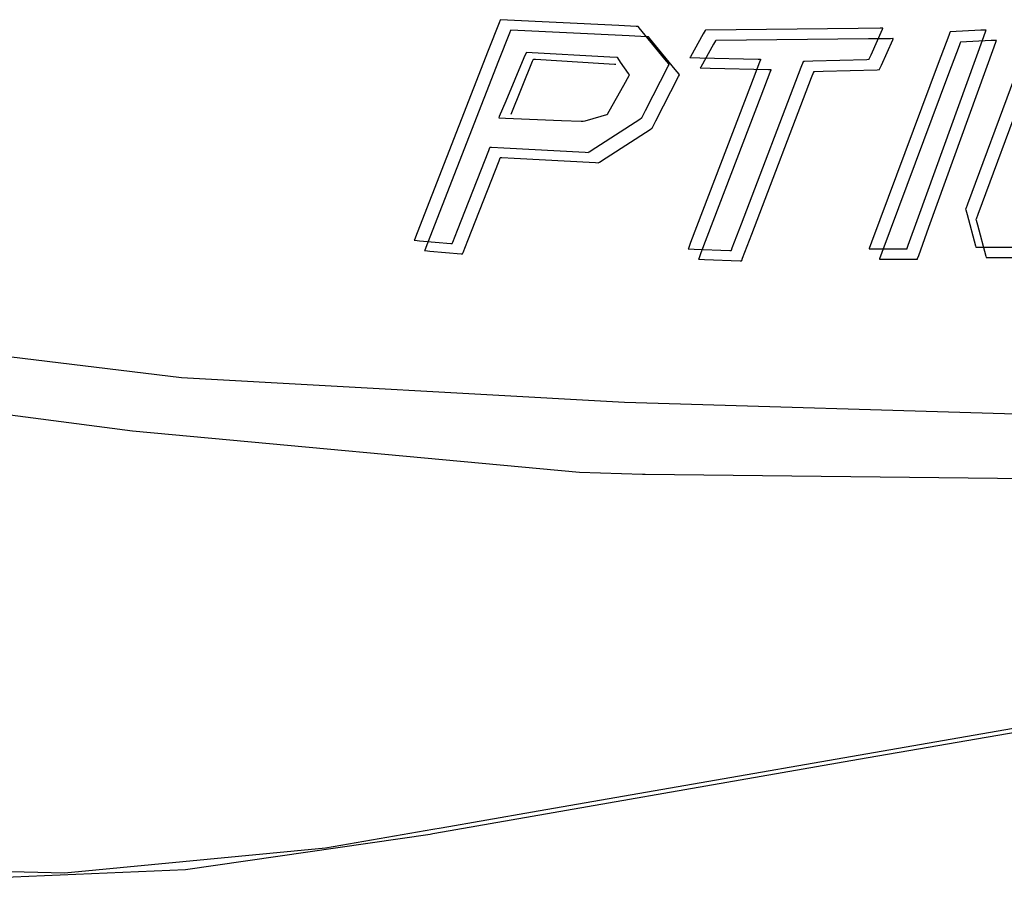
# Model space of a CAD drawing. Extents: x -3.49 to 3.52, y -1.52 to 1.45.
# Tile 4 of 32: x -2.08 to -0.96, y -1.52 to -0.55. Entities that reach past the tile are written whole.
import ezdxf

# ---------------------------------------------------------------- set-up
doc = ezdxf.new("R2010")
doc.units = 0

msp = doc.modelspace()

# ---------------------------------------------------------------- linework, layer by layer
at = {"layer": 'Layer 1', "color": 7, "linetype": 'CONTINUOUS'}
for p, q in [((-1.534415, -0.554008), (-1.546675, -0.585395)), ((-1.533254, -0.551036), (-1.534415, -0.554008)), ((-1.533014, -0.550423), (-1.533254, -0.551036)), ((-1.532992, -0.550365), (-1.533014, -0.550423)), ((-1.532986, -0.550351), (-1.532992, -0.550365)), ((-1.532985, -0.550348), (-1.532986, -0.550351)), ((-1.532984, -0.550347), (-1.532985, -0.550348)), ((-1.532984, -0.550346), (-1.532984, -0.550346)), ((-1.532984, -0.550346), (-1.532984, -0.550346)), ((-1.532984, -0.550346), (-1.532984, -0.550347)), ((-1.39864, -0.557062), (-1.532984, -0.550346)), ((-1.379021, -0.558043), (-1.39864, -0.557062)), ((-1.377164, -0.558136), (-1.379021, -0.558043)), ((-1.522698, -0.565724), (-1.534958, -0.597112)), ((-1.521537, -0.562753), (-1.522698, -0.565724)), ((-1.521298, -0.56214), (-1.521537, -0.562753)), ((-1.521275, -0.562082), (-1.521298, -0.56214)), ((-1.52127, -0.562068), (-1.521275, -0.562082)), ((-1.521268, -0.562064), (-1.52127, -0.562068)), ((-1.521268, -0.562063), (-1.521268, -0.562063)), ((-1.521268, -0.562063), (-1.521268, -0.562063)), ((-1.521268, -0.562063), (-1.521268, -0.562063)), ((-1.521268, -0.562063), (-1.521268, -0.562064)), ((-1.386924, -0.568782), (-1.521268, -0.562063)), ((-1.367305, -0.569763), (-1.386924, -0.568782)), ((-1.37678, -0.558155), (-1.377164, -0.558136)), ((-1.376744, -0.558157), (-1.37678, -0.558155)), ((-1.376735, -0.558157), (-1.376744, -0.558157)), ((-1.376733, -0.558157), (-1.376735, -0.558157)), ((-1.376732, -0.558157), (-1.376733, -0.558157)), ((-1.376732, -0.558158), (-1.376732, -0.558157)), ((-1.376732, -0.558157), (-1.376732, -0.558157)), ((-1.376732, -0.558157), (-1.376732, -0.558157)), ((-1.376732, -0.558157), (-1.376732, -0.558157)), ((-1.376732, -0.558157), (-1.376732, -0.558157)), ((-1.376732, -0.558157), (-1.376732, -0.558157)), ((-1.376729, -0.558161), (-1.376732, -0.558158)), ((-1.376569, -0.558357), (-1.376729, -0.558161)), ((-1.375566, -0.559583), (-1.376569, -0.558357)), ((-1.346507, -0.595102), (-1.375566, -0.559583)), ((-1.303027, -0.566444), (-1.317559, -0.592278)), ((-1.30082, -0.562521), (-1.303027, -0.566444)), ((-1.300611, -0.562149), (-1.30082, -0.562521)), ((-1.300568, -0.562073), (-1.300611, -0.562149)), ((-1.300564, -0.562065), (-1.300568, -0.562073)), ((-1.300563, -0.562064), (-1.300564, -0.562065)), ((-1.127596, -0.560384), (-1.300563, -0.562063)), ((-1.300563, -0.562063), (-1.300563, -0.562063)), ((-1.300563, -0.562063), (-1.300563, -0.562063)), ((-1.300563, -0.562063), (-1.300563, -0.562063)), ((-1.300563, -0.562063), (-1.300563, -0.562063)), ((-1.300563, -0.562063), (-1.300563, -0.562064)), ((-1.102337, -0.560139), (-1.127596, -0.560384)), ((-1.112825, -0.590339), (-1.099908, -0.561276)), ((-1.099945, -0.560116), (-1.102337, -0.560139)), ((-1.099452, -0.560111), (-1.099945, -0.560116)), ((-1.099908, -0.561276), (-1.099462, -0.560273)), ((-1.099462, -0.560273), (-1.099391, -0.560113)), ((-1.099405, -0.56011), (-1.099452, -0.560111)), ((-1.099394, -0.56011), (-1.099405, -0.56011)), ((-1.099391, -0.56011), (-1.099394, -0.56011)), ((-1.099391, -0.560113), (-1.09939, -0.56011)), ((-1.09939, -0.56011), (-1.099391, -0.56011)), ((-1.09939, -0.56011), (-1.09939, -0.56011)), ((-1.09939, -0.56011), (-1.09939, -0.56011)), ((-1.09939, -0.56011), (-1.09939, -0.56011)), ((-1.09939, -0.56011), (-1.09939, -0.56011)), ((-1.09939, -0.56011), (-1.09939, -0.56011)), ((-1.09939, -0.56011), (-1.09939, -0.56011)), ((-1.02476, -0.568143), (-1.036605, -0.599899)), ((-1.023565, -0.564939), (-1.02476, -0.568143)), ((-1.023284, -0.564187), (-1.023565, -0.564939)), ((-1.023228, -0.564035), (-1.023284, -0.564187)), ((-1.023222, -0.56402), (-1.023228, -0.564035)), ((-1.023221, -0.564017), (-1.023222, -0.56402)), ((-1.02322, -0.564016), (-1.023221, -0.564016)), ((-1.023221, -0.564016), (-1.023221, -0.564017)), ((-0.988186, -0.562348), (-1.02322, -0.564016)), ((-1.02322, -0.564016), (-1.02322, -0.564016)), ((-1.02322, -0.564016), (-1.02322, -0.564016)), ((-1.02322, -0.564016), (-1.02322, -0.564016)), ((-0.982893, -0.562096), (-0.988186, -0.562348)), ((-0.98492, -0.569559), (-0.982528, -0.562955)), ((-0.982359, -0.56207), (-0.982893, -0.562096)), ((-0.982528, -0.562955), (-0.982205, -0.562063)), ((-0.982233, -0.562064), (-0.982359, -0.56207)), ((-0.982208, -0.562063), (-0.982233, -0.562064)), ((-0.982206, -0.562063), (-0.982208, -0.562063)), ((-0.982205, -0.562063), (-0.982206, -0.562063)), ((-0.982205, -0.562063), (-0.982205, -0.562063)), ((-0.982205, -0.562063), (-0.982205, -0.562063)), ((-0.982205, -0.562063), (-0.982205, -0.562063)), ((-0.982205, -0.562063), (-0.982205, -0.562063)), ((-0.982205, -0.562063), (-0.982205, -0.562063)), ((-0.982205, -0.562063), (-0.982205, -0.562063)), ((-0.982205, -0.562063), (-0.982205, -0.562063)), ((-0.982205, -0.562063), (-0.982205, -0.562063)), ((-0.982205, -0.562063), (-0.982205, -0.562063)), ((-0.982205, -0.562063), (-0.982205, -0.562063)), ((-1.365447, -0.569856), (-1.367305, -0.569763)), ((-1.365064, -0.569876), (-1.365447, -0.569856)), ((-1.365028, -0.569877), (-1.365064, -0.569876)), ((-1.365019, -0.569878), (-1.365028, -0.569877)), ((-1.365016, -0.569878), (-1.365019, -0.569878)), ((-1.365013, -0.569881), (-1.365016, -0.569878)), ((-1.365016, -0.569878), (-1.365016, -0.569878)), ((-1.365016, -0.569878), (-1.365016, -0.569878)), ((-1.365016, -0.569878), (-1.365016, -0.569878)), ((-1.365016, -0.569878), (-1.365016, -0.569878)), ((-1.365016, -0.569878), (-1.365016, -0.569878)), ((-1.365016, -0.569878), (-1.365016, -0.569878)), ((-1.365016, -0.569878), (-1.365016, -0.569878)), ((-1.364853, -0.570077), (-1.365013, -0.569881)), ((-1.36385, -0.571303), (-1.364853, -0.570077)), ((-1.334787, -0.606823), (-1.36385, -0.571303)), ((-1.291307, -0.578164), (-1.305838, -0.603995)), ((-1.2891, -0.574241), (-1.291307, -0.578164)), ((-1.288891, -0.57387), (-1.2891, -0.574241)), ((-1.288848, -0.573793), (-1.288891, -0.57387)), ((-1.288844, -0.573786), (-1.288848, -0.573793)), ((-1.288843, -0.573784), (-1.288844, -0.573786)), ((-1.115879, -0.572105), (-1.288843, -0.573783)), ((-1.288843, -0.573783), (-1.288843, -0.573783)), ((-1.288843, -0.573783), (-1.288843, -0.573783)), ((-1.288843, -0.573783), (-1.288843, -0.573783)), ((-1.288843, -0.573783), (-1.288843, -0.573784)), ((-1.288843, -0.573784), (-1.288843, -0.573784)), ((-1.09062, -0.571859), (-1.115879, -0.572105)), ((-1.101105, -0.602056), (-1.088191, -0.572997)), ((-1.088229, -0.571836), (-1.09062, -0.571859)), ((-1.087735, -0.571831), (-1.088229, -0.571836)), ((-1.088191, -0.572997), (-1.087746, -0.571994)), ((-1.087746, -0.571994), (-1.087674, -0.571834)), ((-1.087689, -0.571831), (-1.087735, -0.571831)), ((-1.087677, -0.571831), (-1.087689, -0.571831)), ((-1.087674, -0.571831), (-1.087677, -0.571831)), ((-1.087674, -0.571834), (-1.087673, -0.571831)), ((-1.087673, -0.571831), (-1.087674, -0.571831)), ((-1.087673, -0.571831), (-1.087673, -0.571831)), ((-1.087673, -0.571831), (-1.087673, -0.571831)), ((-1.087673, -0.571831), (-1.087673, -0.571831)), ((-1.087673, -0.571831), (-1.087673, -0.571831)), ((-1.087673, -0.571831), (-1.087673, -0.571831)), ((-1.087673, -0.571831), (-1.087673, -0.571831)), ((-1.058947, -0.773943), (-0.98492, -0.569559)), ((-1.01304, -0.579864), (-1.024885, -0.611619)), ((-1.011845, -0.57666), (-1.01304, -0.579864)), ((-1.011564, -0.575908), (-1.011845, -0.57666)), ((-1.011507, -0.575755), (-1.011564, -0.575908)), ((-1.011502, -0.575741), (-1.011507, -0.575755)), ((-1.0115, -0.575737), (-1.011502, -0.575741)), ((-0.976465, -0.574068), (-1.0115, -0.575736)), ((-1.0115, -0.575736), (-1.0115, -0.575736)), ((-1.0115, -0.575736), (-1.0115, -0.575736)), ((-1.0115, -0.575736), (-1.0115, -0.575736)), ((-1.0115, -0.575736), (-1.0115, -0.575736)), ((-1.0115, -0.575736), (-1.0115, -0.575737)), ((-0.971172, -0.573816), (-0.976465, -0.574068)), ((-0.973199, -0.58128), (-0.970807, -0.574676)), ((-0.970638, -0.573791), (-0.971172, -0.573816)), ((-0.970807, -0.574676), (-0.970484, -0.573784)), ((-0.970513, -0.573785), (-0.970638, -0.573791)), ((-0.970487, -0.573784), (-0.970513, -0.573785)), ((-0.970485, -0.573784), (-0.970487, -0.573784)), ((-0.970484, -0.573783), (-0.970485, -0.573784)), ((-0.970484, -0.573784), (-0.970484, -0.573783)), ((-0.970484, -0.573783), (-0.970484, -0.573783)), ((-0.970484, -0.573783), (-0.970484, -0.573783)), ((-0.970484, -0.573783), (-0.970484, -0.573783)), ((-0.970484, -0.573783), (-0.970484, -0.573783)), ((-0.970484, -0.573783), (-0.970484, -0.573783)), ((-0.970484, -0.573783), (-0.970484, -0.573783)), ((-0.970484, -0.573783), (-0.970484, -0.573783)), ((-0.970484, -0.573783), (-0.970484, -0.573783)), ((-0.970484, -0.573784), (-0.970484, -0.573784)), ((-1.546675, -0.585395), (-1.627402, -0.792054)), ((-1.503946, -0.588076), (-1.506264, -0.593582)), ((-1.503734, -0.587572), (-1.503946, -0.588076)), ((-1.50369, -0.58747), (-1.503734, -0.587572)), ((-1.503686, -0.58746), (-1.50369, -0.58747)), ((-1.503685, -0.587457), (-1.503686, -0.58746)), ((-1.503685, -0.587457), (-1.503685, -0.587457)), ((-1.503685, -0.587457), (-1.503685, -0.587457)), ((-1.503685, -0.587457), (-1.503685, -0.587457)), ((-1.503685, -0.587457), (-1.503685, -0.587457)), ((-1.503685, -0.587457), (-1.503685, -0.587457)), ((-1.409069, -0.592811), (-1.503685, -0.587457)), ((-1.114787, -0.594753), (-1.112825, -0.590339)), ((-1.047227, -0.785663), (-0.973199, -0.58128)), ((-1.534958, -0.597112), (-1.615682, -0.803771)), ((-1.506264, -0.593582), (-1.526894, -0.642574)), ((-1.496888, -0.597764), (-1.521268, -0.657768)), ((-1.495983, -0.595537), (-1.496888, -0.597764)), ((-1.495898, -0.595327), (-1.495983, -0.595537)), ((-1.495878, -0.595279), (-1.495898, -0.595327)), ((-1.495875, -0.595269), (-1.495878, -0.595279)), ((-1.495874, -0.595268), (-1.495875, -0.595269)), ((-1.495537, -0.595289), (-1.495874, -0.595268)), ((-1.495874, -0.595268), (-1.495874, -0.595268)), ((-1.495874, -0.595268), (-1.495874, -0.595268)), ((-1.495874, -0.595268), (-1.495874, -0.595268)), ((-1.495874, -0.595268), (-1.495874, -0.595268)), ((-1.495874, -0.595268), (-1.495874, -0.595268)), ((-1.495874, -0.595268), (-1.495874, -0.595268)), ((-1.495874, -0.595268), (-1.495874, -0.595268)), ((-1.495874, -0.595268), (-1.495874, -0.595268)), ((-1.495874, -0.595268), (-1.495874, -0.595268)), ((-1.495874, -0.595268), (-1.495874, -0.595268)), ((-1.495874, -0.595268), (-1.495874, -0.595268)), ((-1.493042, -0.595445), (-1.495537, -0.595289)), ((-1.415797, -0.600272), (-1.493042, -0.595445)), ((-1.403699, -0.601028), (-1.415797, -0.600272)), ((-1.401163, -0.593259), (-1.409069, -0.592811)), ((-1.402478, -0.601104), (-1.403699, -0.601028)), ((-1.402191, -0.601122), (-1.402478, -0.601104)), ((-1.402133, -0.601126), (-1.402191, -0.601122)), ((-1.402128, -0.601126), (-1.402133, -0.601126)), ((-1.402126, -0.601126), (-1.402128, -0.601126)), ((-1.402126, -0.601126), (-1.402126, -0.601126)), ((-1.402126, -0.601126), (-1.402126, -0.601126)), ((-1.402126, -0.601126), (-1.402126, -0.601126)), ((-1.402126, -0.601126), (-1.402126, -0.601126)), ((-1.402126, -0.601126), (-1.402126, -0.601126)), ((-1.402126, -0.601126), (-1.402126, -0.601126)), ((-1.400393, -0.593303), (-1.401163, -0.593259)), ((-1.400214, -0.593313), (-1.400393, -0.593303)), ((-1.400178, -0.593315), (-1.400214, -0.593313)), ((-1.400174, -0.593315), (-1.400178, -0.593315)), ((-1.400173, -0.593315), (-1.400174, -0.593315)), ((-1.400174, -0.593315), (-1.400174, -0.593315)), ((-1.40017, -0.59332), (-1.400173, -0.593315)), ((-1.400173, -0.593315), (-1.400173, -0.593315)), ((-1.400173, -0.593315), (-1.400173, -0.593315)), ((-1.400173, -0.593315), (-1.400173, -0.593315)), ((-1.400173, -0.593315), (-1.400173, -0.593315)), ((-1.400173, -0.593315), (-1.400173, -0.593315)), ((-1.400173, -0.593315), (-1.400173, -0.593315)), ((-1.400173, -0.593315), (-1.400173, -0.593315)), ((-1.400173, -0.593315), (-1.400173, -0.593315)), ((-1.400149, -0.59335), (-1.40017, -0.59332)), ((-1.399886, -0.593725), (-1.400149, -0.59335)), ((-1.396655, -0.598341), (-1.399886, -0.593725)), ((-1.387629, -0.611234), (-1.396655, -0.598341)), ((-1.342094, -0.600497), (-1.346507, -0.595102)), ((-1.342615, -0.603134), (-1.341647, -0.601259)), ((-1.341676, -0.601007), (-1.342094, -0.600497)), ((-1.34159, -0.601113), (-1.341676, -0.601007)), ((-1.341647, -0.601259), (-1.341583, -0.601134)), ((-1.341581, -0.601123), (-1.34159, -0.601113)), ((-1.341583, -0.601134), (-1.341579, -0.601126)), ((-1.341579, -0.601125), (-1.341581, -0.601123)), ((-1.341579, -0.601126), (-1.341579, -0.601125)), ((-1.341579, -0.601126), (-1.341579, -0.601126)), ((-1.341579, -0.601126), (-1.341579, -0.601126)), ((-1.341579, -0.601126), (-1.341579, -0.601126)), ((-1.341579, -0.601126), (-1.341579, -0.601126)), ((-1.341579, -0.601126), (-1.341579, -0.601126)), ((-1.341579, -0.601126), (-1.341579, -0.601126)), ((-1.341579, -0.601126), (-1.341579, -0.601126)), ((-1.318139, -0.593311), (-1.318142, -0.593315)), ((-1.318142, -0.593315), (-1.318142, -0.593315)), ((-1.318142, -0.593315), (-1.318142, -0.593315)), ((-1.318142, -0.593315), (-1.318142, -0.593315)), ((-1.318142, -0.593315), (-1.318142, -0.593315)), ((-1.318142, -0.593315), (-1.318142, -0.593315)), ((-1.318142, -0.593315), (-1.318142, -0.593315)), ((-1.318142, -0.593315), (-1.318141, -0.593315)), ((-1.318141, -0.593315), (-1.31814, -0.593315)), ((-1.31814, -0.593315), (-1.318136, -0.593315)), ((-1.318103, -0.593246), (-1.318139, -0.593311)), ((-1.318136, -0.593315), (-1.318117, -0.593316)), ((-1.318117, -0.593316), (-1.317921, -0.59332)), ((-1.317559, -0.592278), (-1.318103, -0.593246)), ((-1.317921, -0.59332), (-1.316969, -0.593344)), ((-1.316969, -0.593344), (-1.306915, -0.593589)), ((-1.306915, -0.593589), (-1.240719, -0.595203)), ((-1.239264, -0.598414), (-1.249563, -0.625387)), ((-1.240719, -0.595203), (-1.238239, -0.595263)), ((-1.238289, -0.59586), (-1.239264, -0.598414)), ((-1.238088, -0.595334), (-1.238289, -0.59586)), ((-1.238239, -0.595263), (-1.238074, -0.595267)), ((-1.238069, -0.595284), (-1.238088, -0.595334)), ((-1.238074, -0.595267), (-1.238064, -0.595268)), ((-1.238065, -0.595272), (-1.238069, -0.595284)), ((-1.238063, -0.595269), (-1.238065, -0.595272)), ((-1.238064, -0.595268), (-1.238063, -0.595268)), ((-1.238063, -0.595268), (-1.238063, -0.595268)), ((-1.238063, -0.595268), (-1.238063, -0.595268)), ((-1.238063, -0.595268), (-1.238063, -0.595268)), ((-1.238063, -0.595268), (-1.238063, -0.595268)), ((-1.238063, -0.595268), (-1.238063, -0.595268)), ((-1.238063, -0.595268), (-1.238063, -0.595269)), ((-1.191953, -0.604347), (-1.189412, -0.597691)), ((-1.189412, -0.597691), (-1.189244, -0.59725)), ((-1.189244, -0.59725), (-1.189233, -0.597222)), ((-1.189233, -0.597222), (-1.189232, -0.597221)), ((-1.189232, -0.597221), (-1.189232, -0.59722)), ((-1.189232, -0.59722), (-1.189232, -0.59722)), ((-1.189232, -0.59722), (-1.189232, -0.59722)), ((-1.189232, -0.59722), (-1.189232, -0.59722)), ((-1.189232, -0.59722), (-1.189232, -0.59722)), ((-1.189232, -0.59722), (-1.189232, -0.59722)), ((-1.189232, -0.59722), (-1.189231, -0.59722)), ((-1.189231, -0.59722), (-1.189227, -0.59722)), ((-1.189227, -0.59722), (-1.189209, -0.59722)), ((-1.189209, -0.59722), (-1.189028, -0.597215)), ((-1.189028, -0.597215), (-1.188145, -0.597192)), ((-1.188145, -0.597192), (-1.178828, -0.596947)), ((-1.178828, -0.596947), (-1.117477, -0.595332)), ((-1.117477, -0.595332), (-1.115178, -0.595272)), ((-1.115178, -0.595272), (-1.115026, -0.595268)), ((-1.115026, -0.595268), (-1.115016, -0.595268)), ((-1.115016, -0.595268), (-1.115015, -0.595267)), ((-1.115016, -0.595268), (-1.115016, -0.595268)), ((-1.115016, -0.595268), (-1.115016, -0.595268)), ((-1.115016, -0.595268), (-1.115016, -0.595268)), ((-1.115016, -0.595268), (-1.115016, -0.595268)), ((-1.115016, -0.595268), (-1.115016, -0.595268)), ((-1.115016, -0.595268), (-1.115016, -0.595268)), ((-1.115016, -0.595268), (-1.115016, -0.595268)), ((-1.115015, -0.595265), (-1.115011, -0.595257)), ((-1.115015, -0.595267), (-1.115015, -0.595265)), ((-1.115011, -0.595257), (-1.114973, -0.595171)), ((-1.114973, -0.595171), (-1.114787, -0.594753)), ((-1.036605, -0.599899), (-1.112242, -0.802673)), ((-1.103066, -0.606469), (-1.101105, -0.602056)), ((-1.393034, -0.624407), (-1.387033, -0.613789)), ((-1.386614, -0.612683), (-1.387629, -0.611234)), ((-1.387033, -0.613789), (-1.386546, -0.612927)), ((-1.386521, -0.612816), (-1.386614, -0.612683)), ((-1.386546, -0.612927), (-1.386507, -0.612858)), ((-1.386502, -0.612843), (-1.386521, -0.612816)), ((-1.386507, -0.612858), (-1.3865, -0.612847)), ((-1.386501, -0.612846), (-1.386502, -0.612843)), ((-1.3865, -0.612846), (-1.386501, -0.612846)), ((-1.3865, -0.612847), (-1.3865, -0.612846)), ((-1.3865, -0.612846), (-1.3865, -0.612846)), ((-1.3865, -0.612846), (-1.3865, -0.612846)), ((-1.3865, -0.612846), (-1.3865, -0.612846)), ((-1.3865, -0.612846), (-1.3865, -0.612846)), ((-1.3865, -0.612846), (-1.3865, -0.612846)), ((-1.3865, -0.612846), (-1.3865, -0.612846)), ((-1.3865, -0.612846), (-1.3865, -0.612846)), ((-1.3865, -0.612846), (-1.3865, -0.612846)), ((-1.3865, -0.612847), (-1.3865, -0.612847)), ((-1.368446, -0.653185), (-1.342615, -0.603134)), ((-1.330373, -0.612217), (-1.334787, -0.606823)), ((-1.330895, -0.614855), (-1.329927, -0.612979)), ((-1.329955, -0.612728), (-1.330373, -0.612217)), ((-1.329869, -0.612833), (-1.329955, -0.612728)), ((-1.329927, -0.612979), (-1.329863, -0.612855)), ((-1.329861, -0.612843), (-1.329869, -0.612833)), ((-1.329863, -0.612855), (-1.329859, -0.612847)), ((-1.329859, -0.612846), (-1.329861, -0.612843)), ((-1.329859, -0.612847), (-1.329858, -0.612846)), ((-1.329858, -0.612846), (-1.329859, -0.612846)), ((-1.329858, -0.612846), (-1.329858, -0.612846)), ((-1.329858, -0.612846), (-1.329858, -0.612846)), ((-1.329858, -0.612846), (-1.329858, -0.612846)), ((-1.329858, -0.612846), (-1.329858, -0.612846)), ((-1.329858, -0.612846), (-1.329858, -0.612846)), ((-1.329858, -0.612846), (-1.329858, -0.612846)), ((-1.306419, -0.605027), (-1.306421, -0.605031)), ((-1.306421, -0.605031), (-1.306421, -0.605031)), ((-1.306421, -0.605031), (-1.306421, -0.605031)), ((-1.306421, -0.605031), (-1.306421, -0.605031)), ((-1.306421, -0.605031), (-1.306421, -0.605031)), ((-1.306421, -0.605031), (-1.306421, -0.605031)), ((-1.306421, -0.605031), (-1.306421, -0.605031)), ((-1.306421, -0.605031), (-1.306421, -0.605032)), ((-1.306421, -0.605032), (-1.30642, -0.605032)), ((-1.30642, -0.605032), (-1.306415, -0.605032)), ((-1.306383, -0.604963), (-1.306419, -0.605027)), ((-1.306415, -0.605032), (-1.306397, -0.605032)), ((-1.306397, -0.605032), (-1.3062, -0.605037)), ((-1.305838, -0.603995), (-1.306383, -0.604963)), ((-1.3062, -0.605037), (-1.305248, -0.60506)), ((-1.305248, -0.60506), (-1.295195, -0.605305)), ((-1.295195, -0.605305), (-1.228999, -0.606919)), ((-1.259767, -0.781943), (-1.191953, -0.604347)), ((-1.227544, -0.610131), (-1.237843, -0.637104)), ((-1.228999, -0.606919), (-1.226518, -0.60698)), ((-1.226569, -0.607577), (-1.227544, -0.610131)), ((-1.226368, -0.60705), (-1.226569, -0.607577)), ((-1.226518, -0.60698), (-1.226354, -0.606984)), ((-1.226349, -0.607001), (-1.226368, -0.60705)), ((-1.226354, -0.606984), (-1.226343, -0.606984)), ((-1.226344, -0.606988), (-1.226349, -0.607001)), ((-1.226343, -0.606985), (-1.226344, -0.606988)), ((-1.226343, -0.606984), (-1.226343, -0.606984)), ((-1.226343, -0.606984), (-1.226343, -0.606984)), ((-1.226343, -0.606984), (-1.226343, -0.606984)), ((-1.226343, -0.606984), (-1.226343, -0.606984)), ((-1.226343, -0.606984), (-1.226343, -0.606984)), ((-1.226343, -0.606984), (-1.226343, -0.606984)), ((-1.226343, -0.606984), (-1.226343, -0.606985)), ((-1.180237, -0.616067), (-1.177696, -0.609412)), ((-1.177696, -0.609412), (-1.177527, -0.608971)), ((-1.177527, -0.608971), (-1.177516, -0.608943)), ((-1.177516, -0.608943), (-1.177516, -0.608941)), ((-1.177516, -0.608941), (-1.177516, -0.608941)), ((-1.177516, -0.608941), (-1.177516, -0.608941)), ((-1.177516, -0.608941), (-1.177516, -0.608941)), ((-1.177516, -0.608941), (-1.177516, -0.608941)), ((-1.177516, -0.608941), (-1.177516, -0.608941)), ((-1.177516, -0.608941), (-1.177515, -0.608941)), ((-1.177515, -0.608941), (-1.177514, -0.608941)), ((-1.177514, -0.608941), (-1.17751, -0.608941)), ((-1.17751, -0.608941), (-1.177493, -0.60894)), ((-1.177493, -0.60894), (-1.177311, -0.608936)), ((-1.177311, -0.608936), (-1.176429, -0.608912)), ((-1.176429, -0.608912), (-1.16711, -0.608667)), ((-1.16711, -0.608667), (-1.105757, -0.607049)), ((-1.105757, -0.607049), (-1.103458, -0.606989)), ((-1.103458, -0.606989), (-1.103306, -0.606985)), ((-1.103306, -0.606985), (-1.103296, -0.606984)), ((-1.103296, -0.606984), (-1.103295, -0.606984)), ((-1.103295, -0.606984), (-1.103294, -0.606982)), ((-1.103295, -0.606984), (-1.103295, -0.606984)), ((-1.103295, -0.606984), (-1.103295, -0.606984)), ((-1.103295, -0.606984), (-1.103295, -0.606984)), ((-1.103295, -0.606984), (-1.103295, -0.606984)), ((-1.103295, -0.606984), (-1.103295, -0.606984)), ((-1.103295, -0.606984), (-1.103295, -0.606984)), ((-1.103295, -0.606984), (-1.103295, -0.606984)), ((-1.103294, -0.606982), (-1.10329, -0.606973)), ((-1.10329, -0.606973), (-1.103252, -0.606887)), ((-1.103252, -0.606887), (-1.103066, -0.606469)), ((-1.024885, -0.611619), (-1.100521, -0.814394)), ((-1.409794, -0.65406), (-1.393034, -0.624407)), ((-1.356729, -0.664905), (-1.330895, -0.614855)), ((-1.248047, -0.793664), (-1.180237, -0.616067)), ((-0.950221, -0.615732), (-1.003504, -0.759423)), ((-1.249563, -0.625387), (-1.317374, -0.802984)), ((-0.938504, -0.627449), (-0.991783, -0.771144)), ((-1.526894, -0.642574), (-1.534281, -0.660116)), ((-1.237843, -0.637104), (-1.305653, -0.814704)), ((-1.418786, -0.659738), (-1.412414, -0.657918)), ((-1.412414, -0.657918), (-1.411925, -0.657778)), ((-1.411925, -0.657778), (-1.411892, -0.657768)), ((-1.411892, -0.657768), (-1.41189, -0.657768)), ((-1.41189, -0.657767), (-1.411889, -0.657766)), ((-1.41189, -0.657768), (-1.41189, -0.657767)), ((-1.41189, -0.657768), (-1.41189, -0.657768)), ((-1.41189, -0.657768), (-1.41189, -0.657768)), ((-1.41189, -0.657768), (-1.41189, -0.657768)), ((-1.41189, -0.657768), (-1.41189, -0.657768)), ((-1.41189, -0.657768), (-1.41189, -0.657768)), ((-1.41189, -0.657768), (-1.41189, -0.657768)), ((-1.41189, -0.657768), (-1.41189, -0.657768)), ((-1.41189, -0.657768), (-1.41189, -0.657768)), ((-1.411889, -0.657766), (-1.411885, -0.65776)), ((-1.411885, -0.65776), (-1.41185, -0.657698)), ((-1.41185, -0.657698), (-1.411678, -0.657393)), ((-1.411678, -0.657393), (-1.409794, -0.65406)), ((-1.372369, -0.660786), (-1.368446, -0.653185)), ((-1.534929, -0.661654), (-1.534937, -0.661673)), ((-1.534937, -0.661673), (-1.534937, -0.661673)), ((-1.534937, -0.661673), (-1.534937, -0.661673)), ((-1.534937, -0.661673), (-1.534937, -0.661673)), ((-1.534937, -0.661673), (-1.534937, -0.661673)), ((-1.534937, -0.661673), (-1.534937, -0.661673)), ((-1.534937, -0.661673), (-1.534937, -0.661673)), ((-1.534937, -0.661673), (-1.534937, -0.661673)), ((-1.534937, -0.661673), (-1.534937, -0.661673)), ((-1.534937, -0.661673), (-1.534937, -0.661673)), ((-1.534937, -0.661673), (-1.534936, -0.661673)), ((-1.534936, -0.661673), (-1.534933, -0.661673)), ((-1.534933, -0.661673), (-1.53492, -0.661674)), ((-1.534881, -0.66154), (-1.534929, -0.661654)), ((-1.53492, -0.661674), (-1.534787, -0.661679)), ((-1.534281, -0.660116), (-1.534881, -0.66154)), ((-1.534787, -0.661679), (-1.534138, -0.661706)), ((-1.534138, -0.661706), (-1.527037, -0.661996)), ((-1.527037, -0.661996), (-1.463859, -0.664574)), ((-1.463859, -0.664574), (-1.441239, -0.665497)), ((-1.441239, -0.665497), (-1.439404, -0.665572)), ((-1.439404, -0.665572), (-1.439257, -0.665578)), ((-1.439257, -0.665578), (-1.439233, -0.665579)), ((-1.439233, -0.665579), (-1.439232, -0.665579)), ((-1.439232, -0.665579), (-1.439231, -0.665578)), ((-1.439232, -0.665579), (-1.439232, -0.665579)), ((-1.439232, -0.665579), (-1.439232, -0.665579)), ((-1.439232, -0.665579), (-1.439232, -0.665579)), ((-1.439232, -0.665579), (-1.439232, -0.665579)), ((-1.439232, -0.665579), (-1.439232, -0.665579)), ((-1.439232, -0.665579), (-1.439232, -0.665579)), ((-1.439232, -0.665579), (-1.439232, -0.665579)), ((-1.439232, -0.665579), (-1.439232, -0.665579)), ((-1.439232, -0.665579), (-1.439232, -0.665579)), ((-1.439231, -0.665578), (-1.439222, -0.665576)), ((-1.439222, -0.665576), (-1.439174, -0.665562)), ((-1.439174, -0.665562), (-1.438971, -0.665504)), ((-1.438971, -0.665504), (-1.436882, -0.664907)), ((-1.436882, -0.664907), (-1.418786, -0.659738)), ((-1.424886, -0.69526), (-1.374835, -0.662969)), ((-1.374835, -0.662969), (-1.372959, -0.661759)), ((-1.372959, -0.661759), (-1.372835, -0.661679)), ((-1.372835, -0.661679), (-1.372827, -0.661674)), ((-1.372827, -0.661673), (-1.372826, -0.661672)), ((-1.372827, -0.661674), (-1.372827, -0.661673)), ((-1.372827, -0.661673), (-1.372827, -0.661673)), ((-1.372827, -0.661673), (-1.372827, -0.661673)), ((-1.372827, -0.661673), (-1.372827, -0.661673)), ((-1.372827, -0.661673), (-1.372827, -0.661673)), ((-1.372827, -0.661673), (-1.372827, -0.661673)), ((-1.372827, -0.661673), (-1.372827, -0.661673)), ((-1.372826, -0.661672), (-1.372824, -0.661669)), ((-1.372824, -0.661669), (-1.372817, -0.661655)), ((-1.372817, -0.661655), (-1.372741, -0.661506)), ((-1.372741, -0.661506), (-1.372369, -0.660786)), ((-1.360653, -0.672507), (-1.356729, -0.664905)), ((-1.413169, -0.70698), (-1.363119, -0.674689)), ((-1.363119, -0.674689), (-1.361243, -0.673479)), ((-1.361243, -0.673479), (-1.361119, -0.673399)), ((-1.361119, -0.673399), (-1.361111, -0.673394)), ((-1.361111, -0.673394), (-1.36111, -0.673394)), ((-1.36111, -0.673393), (-1.361108, -0.673389)), ((-1.36111, -0.673394), (-1.36111, -0.673393)), ((-1.36111, -0.673393), (-1.36111, -0.673393)), ((-1.36111, -0.673394), (-1.36111, -0.673394)), ((-1.36111, -0.673394), (-1.36111, -0.673394)), ((-1.36111, -0.673394), (-1.36111, -0.673394)), ((-1.36111, -0.673394), (-1.36111, -0.673394)), ((-1.36111, -0.673394), (-1.36111, -0.673394)), ((-1.361108, -0.673389), (-1.361101, -0.673375)), ((-1.361101, -0.673375), (-1.361024, -0.673227)), ((-1.361024, -0.673227), (-1.360653, -0.672507)), ((-1.581649, -0.788918), (-1.54613, -0.698506)), ((-1.54613, -0.698506), (-1.544799, -0.695118)), ((-1.544799, -0.695118), (-1.544711, -0.694893)), ((-1.544711, -0.694893), (-1.544705, -0.694879)), ((-1.544705, -0.694879), (-1.544705, -0.694878)), ((-1.544705, -0.694878), (-1.544705, -0.694878)), ((-1.544705, -0.694878), (-1.544705, -0.694878)), ((-1.544705, -0.694878), (-1.544705, -0.694878)), ((-1.544705, -0.694878), (-1.544705, -0.694878)), ((-1.544705, -0.694878), (-1.544705, -0.694878)), ((-1.544705, -0.694878), (-1.544704, -0.694878)), ((-1.544704, -0.694878), (-1.544703, -0.694878)), ((-1.544703, -0.694878), (-1.544696, -0.694878)), ((-1.544696, -0.694878), (-1.54467, -0.69488)), ((-1.54467, -0.69488), (-1.544398, -0.694894)), ((-1.544398, -0.694894), (-1.543074, -0.694964)), ((-1.543074, -0.694964), (-1.529097, -0.695699)), ((-1.529097, -0.695699), (-1.437067, -0.700542)), ((-1.437067, -0.700542), (-1.433618, -0.700723)), ((-1.433618, -0.700723), (-1.433389, -0.700735)), ((-1.433389, -0.700735), (-1.433375, -0.700736)), ((-1.433375, -0.700736), (-1.433374, -0.700736)), ((-1.433374, -0.700736), (-1.433374, -0.700736)), ((-1.433374, -0.700736), (-1.433374, -0.700736)), ((-1.433374, -0.700736), (-1.433374, -0.700736)), ((-1.433374, -0.700736), (-1.433374, -0.700736)), ((-1.433374, -0.700736), (-1.433374, -0.700736)), ((-1.433374, -0.700736), (-1.433374, -0.700736)), ((-1.433374, -0.700736), (-1.433373, -0.700736)), ((-1.433373, -0.700736), (-1.433369, -0.700733)), ((-1.433369, -0.700733), (-1.433355, -0.700724)), ((-1.433355, -0.700724), (-1.433207, -0.700628)), ((-1.433207, -0.700628), (-1.432487, -0.700164)), ((-1.432487, -0.700164), (-1.424886, -0.69526)), ((-1.569929, -0.800635), (-1.534409, -0.710222)), ((-1.534409, -0.710222), (-1.533078, -0.706834)), ((-1.533078, -0.706834), (-1.53299, -0.70661)), ((-1.53299, -0.70661), (-1.532985, -0.706595)), ((-1.532985, -0.706595), (-1.532984, -0.706595)), ((-1.532984, -0.706595), (-1.532984, -0.706594)), ((-1.532984, -0.706594), (-1.532984, -0.706594)), ((-1.532984, -0.706594), (-1.532984, -0.706594)), ((-1.532984, -0.706594), (-1.532984, -0.706594)), ((-1.532984, -0.706594), (-1.532984, -0.706594)), ((-1.532984, -0.706594), (-1.532984, -0.706595)), ((-1.532984, -0.706595), (-1.532982, -0.706595)), ((-1.532982, -0.706595), (-1.532976, -0.706595)), ((-1.532976, -0.706595), (-1.53295, -0.706596)), ((-1.53295, -0.706596), (-1.532677, -0.706611)), ((-1.532677, -0.706611), (-1.531354, -0.70668)), ((-1.531354, -0.70668), (-1.517377, -0.707416)), ((-1.517377, -0.707416), (-1.42535, -0.712262)), ((-1.42535, -0.712262), (-1.421902, -0.712444)), ((-1.421902, -0.712444), (-1.421673, -0.712456)), ((-1.421673, -0.712456), (-1.421658, -0.712457)), ((-1.421658, -0.712457), (-1.421658, -0.712457)), ((-1.421658, -0.712457), (-1.421657, -0.712457)), ((-1.421657, -0.712457), (-1.421656, -0.712456)), ((-1.421657, -0.712457), (-1.421657, -0.712457)), ((-1.421657, -0.712457), (-1.421657, -0.712457)), ((-1.421657, -0.712457), (-1.421657, -0.712457)), ((-1.421657, -0.712457), (-1.421657, -0.712457)), ((-1.421657, -0.712457), (-1.421657, -0.712457)), ((-1.421656, -0.712456), (-1.421653, -0.712454)), ((-1.421653, -0.712454), (-1.421639, -0.712445)), ((-1.421639, -0.712445), (-1.42149, -0.712349)), ((-1.42149, -0.712349), (-1.420771, -0.711885)), ((-1.420771, -0.711885), (-1.413169, -0.70698)), ((-1.005641, -0.765188), (-1.005642, -0.765189)), ((-1.005642, -0.765189), (-1.005642, -0.765189)), ((-1.005642, -0.765189), (-1.005642, -0.765189)), ((-1.005642, -0.765189), (-1.005642, -0.765189)), ((-1.005642, -0.765189), (-1.005642, -0.765189)), ((-1.005642, -0.765189), (-1.005642, -0.765189)), ((-1.005642, -0.765189), (-1.005642, -0.765189)), ((-1.005642, -0.765189), (-1.005642, -0.76519)), ((-1.005642, -0.76519), (-1.005641, -0.765192)), ((-1.005633, -0.765165), (-1.005641, -0.765188)), ((-1.005641, -0.765192), (-1.005638, -0.765202)), ((-1.005638, -0.765202), (-1.005609, -0.765308)), ((-1.0055, -0.764808), (-1.005633, -0.765165)), ((-1.005609, -0.765308), (-1.00547, -0.765818)), ((-1.003504, -0.759423), (-1.0055, -0.764808)), ((-1.00547, -0.765818), (-1.003999, -0.771213)), ((-1.07054, -0.80595), (-1.058947, -0.773943)), ((-1.003999, -0.771213), (-0.99431, -0.806732)), ((-0.993912, -0.776885), (-0.993921, -0.776908)), ((-0.993921, -0.776908), (-0.993921, -0.776909)), ((-0.993921, -0.776909), (-0.993921, -0.776909)), ((-0.993921, -0.776909), (-0.993921, -0.776909)), ((-0.993921, -0.776909), (-0.993921, -0.776909)), ((-0.993921, -0.776909), (-0.993921, -0.776909)), ((-0.993921, -0.776909), (-0.993921, -0.776909)), ((-0.993921, -0.776909), (-0.993921, -0.77691)), ((-0.993921, -0.77691), (-0.993921, -0.77691)), ((-0.993921, -0.77691), (-0.99392, -0.776913)), ((-0.99392, -0.776913), (-0.993918, -0.776923)), ((-0.993918, -0.776923), (-0.993889, -0.777028)), ((-0.99378, -0.776528), (-0.993912, -0.776885)), ((-0.993889, -0.777028), (-0.99375, -0.777539)), ((-0.991783, -0.771144), (-0.99378, -0.776528)), ((-0.99375, -0.777539), (-0.992279, -0.782933)), ((-1.627402, -0.792054), (-1.630428, -0.799798)), ((-1.587044, -0.80265), (-1.581649, -0.788918)), ((-1.270066, -0.808917), (-1.259767, -0.781943)), ((-1.05882, -0.817671), (-1.047227, -0.785663)), ((-0.992279, -0.782933), (-0.982593, -0.818453)), ((-1.630641, -0.800344), (-1.630642, -0.800346)), ((-1.630642, -0.800346), (-1.630642, -0.800346)), ((-1.630642, -0.800346), (-1.630642, -0.800346)), ((-1.630642, -0.800346), (-1.630642, -0.800346)), ((-1.630642, -0.800346), (-1.630642, -0.800346)), ((-1.630642, -0.800346), (-1.630642, -0.800346)), ((-1.630642, -0.800346), (-1.630642, -0.800346)), ((-1.630642, -0.800346), (-1.630641, -0.800347)), ((-1.630628, -0.800312), (-1.630641, -0.800344)), ((-1.630641, -0.800347), (-1.630638, -0.800347)), ((-1.630638, -0.800347), (-1.630629, -0.800348)), ((-1.630629, -0.800348), (-1.630523, -0.800357)), ((-1.630428, -0.799798), (-1.630628, -0.800312)), ((-1.630523, -0.800357), (-1.630012, -0.800404)), ((-1.630012, -0.800404), (-1.624618, -0.800894)), ((-1.624618, -0.800894), (-1.589098, -0.804122)), ((-1.587555, -0.80395), (-1.587044, -0.80265)), ((-1.575323, -0.814367), (-1.569929, -0.800635)), ((-1.317374, -0.802984), (-1.319915, -0.809639)), ((-1.258346, -0.820637), (-1.248047, -0.793664)), ((-1.112242, -0.802673), (-1.114883, -0.809754)), ((-1.61892, -0.812061), (-1.618921, -0.812063)), ((-1.618921, -0.812063), (-1.618921, -0.812063)), ((-1.618921, -0.812063), (-1.618921, -0.812063)), ((-1.618921, -0.812063), (-1.618921, -0.812063)), ((-1.618921, -0.812063), (-1.618921, -0.812063)), ((-1.618921, -0.812063), (-1.618921, -0.812063)), ((-1.618921, -0.812063), (-1.618921, -0.812063)), ((-1.618921, -0.812063), (-1.61892, -0.812063)), ((-1.618908, -0.812028), (-1.61892, -0.812061)), ((-1.61892, -0.812063), (-1.618918, -0.812063)), ((-1.618918, -0.812063), (-1.618908, -0.812064)), ((-1.618707, -0.811515), (-1.618908, -0.812028)), ((-1.618908, -0.812064), (-1.618803, -0.812074)), ((-1.618803, -0.812074), (-1.618292, -0.81212)), ((-1.615682, -0.803771), (-1.618707, -0.811515)), ((-1.618292, -0.81212), (-1.612897, -0.812611)), ((-1.612897, -0.812611), (-1.577378, -0.815839)), ((-1.589098, -0.804122), (-1.587767, -0.804243)), ((-1.587767, -0.804243), (-1.587679, -0.804251)), ((-1.587679, -0.804251), (-1.587674, -0.804252)), ((-1.587674, -0.804252), (-1.587673, -0.804252)), ((-1.587673, -0.804251), (-1.587672, -0.80425)), ((-1.587673, -0.804252), (-1.587673, -0.804251)), ((-1.587673, -0.804252), (-1.587673, -0.804252)), ((-1.587673, -0.804252), (-1.587673, -0.804252)), ((-1.587673, -0.804252), (-1.587673, -0.804252)), ((-1.587673, -0.804252), (-1.587673, -0.804252)), ((-1.587673, -0.804252), (-1.587673, -0.804252)), ((-1.587672, -0.80425), (-1.58767, -0.804244)), ((-1.58767, -0.804244), (-1.58766, -0.804218)), ((-1.58766, -0.804218), (-1.587555, -0.80395)), ((-1.575834, -0.815667), (-1.575323, -0.814367)), ((-1.320083, -0.810081), (-1.320094, -0.810108)), ((-1.320094, -0.810108), (-1.320094, -0.81011)), ((-1.320094, -0.81011), (-1.320094, -0.81011)), ((-1.320094, -0.81011), (-1.320094, -0.81011)), ((-1.320094, -0.81011), (-1.320094, -0.81011)), ((-1.320094, -0.81011), (-1.320094, -0.81011)), ((-1.320094, -0.81011), (-1.320094, -0.81011)), ((-1.320094, -0.81011), (-1.320094, -0.81011)), ((-1.320094, -0.81011), (-1.320094, -0.81011)), ((-1.320094, -0.81011), (-1.320091, -0.81011)), ((-1.320091, -0.81011), (-1.320079, -0.810111)), ((-1.319915, -0.809639), (-1.320083, -0.810081)), ((-1.320079, -0.810111), (-1.31996, -0.810116)), ((-1.31996, -0.810116), (-1.319379, -0.810139)), ((-1.319379, -0.810139), (-1.313249, -0.810384)), ((-1.313249, -0.810384), (-1.272887, -0.811998)), ((-1.305653, -0.814704), (-1.308194, -0.82136)), ((-1.272887, -0.811998), (-1.271375, -0.812059)), ((-1.271375, -0.812059), (-1.271274, -0.812063)), ((-1.271274, -0.812063), (-1.271268, -0.812063)), ((-1.271268, -0.812063), (-1.271267, -0.812062)), ((-1.271268, -0.812063), (-1.271268, -0.812063)), ((-1.271268, -0.812063), (-1.271268, -0.812063)), ((-1.271268, -0.812063), (-1.271268, -0.812063)), ((-1.271268, -0.812063), (-1.271268, -0.812063)), ((-1.271268, -0.812063), (-1.271268, -0.812063)), ((-1.271268, -0.812063), (-1.271268, -0.812063)), ((-1.271267, -0.812062), (-1.271266, -0.812059)), ((-1.271266, -0.812059), (-1.271261, -0.812047)), ((-1.271261, -0.812047), (-1.271242, -0.811997)), ((-1.271242, -0.811997), (-1.271041, -0.81147)), ((-1.271041, -0.81147), (-1.270066, -0.808917)), ((-1.115015, -0.810108), (-1.115016, -0.81011)), ((-1.115016, -0.81011), (-1.115016, -0.81011)), ((-1.115016, -0.81011), (-1.115016, -0.81011)), ((-1.115016, -0.81011), (-1.115016, -0.81011)), ((-1.115016, -0.81011), (-1.115016, -0.81011)), ((-1.115016, -0.81011), (-1.115016, -0.81011)), ((-1.115016, -0.81011), (-1.115016, -0.81011)), ((-1.115016, -0.81011), (-1.115016, -0.81011)), ((-1.115016, -0.81011), (-1.115015, -0.81011)), ((-1.114883, -0.809754), (-1.115015, -0.810108)), ((-1.115015, -0.81011), (-1.115012, -0.81011)), ((-1.115012, -0.81011), (-1.114986, -0.81011)), ((-1.114986, -0.81011), (-1.114854, -0.81011)), ((-1.114854, -0.81011), (-1.114295, -0.81011)), ((-1.114295, -0.81011), (-1.108751, -0.81011)), ((-1.108751, -0.81011), (-1.073346, -0.81011)), ((-1.100521, -0.814394), (-1.103163, -0.821475)), ((-1.073346, -0.81011), (-1.072109, -0.81011)), ((-1.072109, -0.81011), (-1.072048, -0.81011)), ((-1.072048, -0.81011), (-1.072047, -0.81011)), ((-1.072047, -0.810109), (-1.072046, -0.810106)), ((-1.072047, -0.81011), (-1.072047, -0.810109)), ((-1.072047, -0.81011), (-1.072047, -0.81011)), ((-1.072047, -0.81011), (-1.072047, -0.81011)), ((-1.072047, -0.81011), (-1.072047, -0.81011)), ((-1.072047, -0.81011), (-1.072047, -0.81011)), ((-1.072047, -0.81011), (-1.072047, -0.81011)), ((-1.072047, -0.81011), (-1.072047, -0.81011)), ((-1.072046, -0.810106), (-1.07204, -0.810091)), ((-1.07204, -0.810091), (-1.071985, -0.809937)), ((-1.071985, -0.809937), (-1.07171, -0.809179)), ((-1.07171, -0.809179), (-1.07054, -0.80595)), ((-0.99431, -0.806732), (-0.993947, -0.808063)), ((-0.993947, -0.808063), (-0.993923, -0.808152)), ((-0.993923, -0.808152), (-0.993921, -0.808157)), ((-0.993921, -0.808157), (-0.993921, -0.808157)), ((-0.993921, -0.808157), (-0.993921, -0.808157)), ((-0.993921, -0.808157), (-0.993921, -0.808157)), ((-0.993921, -0.808157), (-0.993921, -0.808157)), ((-0.993921, -0.808157), (-0.993921, -0.808157)), ((-0.993921, -0.808157), (-0.993921, -0.808157)), ((-0.993921, -0.808157), (-0.993921, -0.808157)), ((-0.993921, -0.808157), (-0.993919, -0.808157)), ((-0.993919, -0.808157), (-0.993911, -0.808157)), ((-0.993911, -0.808157), (-0.993879, -0.808157)), ((-0.993879, -0.808157), (-0.993539, -0.808157)), ((-0.993539, -0.808157), (-0.99189, -0.808157)), ((-0.99189, -0.808157), (-0.97448, -0.808157)), ((-0.97448, -0.808157), (-0.859848, -0.808157)), ((-1.577378, -0.815839), (-1.576047, -0.81596)), ((-1.576047, -0.81596), (-1.575959, -0.815968)), ((-1.575959, -0.815968), (-1.575953, -0.815968)), ((-1.575953, -0.815968), (-1.575952, -0.815966)), ((-1.575953, -0.815968), (-1.575953, -0.815969)), ((-1.575953, -0.815969), (-1.575953, -0.815968)), ((-1.575953, -0.815968), (-1.575953, -0.815968)), ((-1.575953, -0.815968), (-1.575953, -0.815968)), ((-1.575953, -0.815969), (-1.575953, -0.815969)), ((-1.575953, -0.815969), (-1.575953, -0.815969)), ((-1.575953, -0.815969), (-1.575953, -0.815969)), ((-1.575952, -0.815966), (-1.575949, -0.81596)), ((-1.575949, -0.81596), (-1.57594, -0.815935)), ((-1.57594, -0.815935), (-1.575834, -0.815667)), ((-1.308373, -0.821829), (-1.308374, -0.821831)), ((-1.308374, -0.821831), (-1.308374, -0.821831)), ((-1.308374, -0.821831), (-1.308374, -0.821831)), ((-1.308374, -0.821831), (-1.308374, -0.821831)), ((-1.308374, -0.821831), (-1.308374, -0.821831)), ((-1.308374, -0.821831), (-1.308374, -0.821831)), ((-1.308374, -0.821831), (-1.308374, -0.821831)), ((-1.308374, -0.821831), (-1.308373, -0.821831)), ((-1.308363, -0.821801), (-1.308373, -0.821829)), ((-1.308373, -0.821831), (-1.30837, -0.821831)), ((-1.30837, -0.821831), (-1.308359, -0.821831)), ((-1.308194, -0.82136), (-1.308363, -0.821801)), ((-1.308359, -0.821831), (-1.308239, -0.821836)), ((-1.308239, -0.821836), (-1.307659, -0.821859)), ((-1.307659, -0.821859), (-1.301529, -0.822104)), ((-1.301529, -0.822104), (-1.261167, -0.823719)), ((-1.261167, -0.823719), (-1.259654, -0.823779)), ((-1.259654, -0.823779), (-1.259554, -0.823783)), ((-1.259554, -0.823783), (-1.259548, -0.823783)), ((-1.259548, -0.823783), (-1.259547, -0.823783)), ((-1.259547, -0.823783), (-1.259546, -0.82378)), ((-1.259547, -0.823783), (-1.259547, -0.823783)), ((-1.259547, -0.823783), (-1.259547, -0.823783)), ((-1.259547, -0.823783), (-1.259547, -0.823783)), ((-1.259547, -0.823783), (-1.259547, -0.823783)), ((-1.259547, -0.823783), (-1.259547, -0.823783)), ((-1.259547, -0.823783), (-1.259547, -0.823783)), ((-1.259546, -0.82378), (-1.259541, -0.823767)), ((-1.259541, -0.823767), (-1.259522, -0.823717)), ((-1.259522, -0.823717), (-1.259321, -0.823191)), ((-1.259321, -0.823191), (-1.258346, -0.820637)), ((-1.103163, -0.821475), (-1.103295, -0.821829)), ((-1.103295, -0.821829), (-1.103295, -0.821831)), ((-1.103295, -0.821831), (-1.103295, -0.821831)), ((-1.103295, -0.821831), (-1.103295, -0.821831)), ((-1.103295, -0.821831), (-1.103295, -0.821831)), ((-1.103295, -0.821831), (-1.103295, -0.821831)), ((-1.103295, -0.821831), (-1.103295, -0.821831)), ((-1.103295, -0.821831), (-1.103295, -0.821831)), ((-1.103295, -0.821831), (-1.103295, -0.821831)), ((-1.103295, -0.821831), (-1.103294, -0.821831)), ((-1.103294, -0.821831), (-1.103292, -0.821831)), ((-1.103292, -0.821831), (-1.103265, -0.821831)), ((-1.103265, -0.821831), (-1.103134, -0.821831)), ((-1.103134, -0.821831), (-1.102575, -0.821831)), ((-1.102575, -0.821831), (-1.09703, -0.821831)), ((-1.09703, -0.821831), (-1.061625, -0.821831)), ((-1.061625, -0.821831), (-1.060389, -0.821831)), ((-1.060389, -0.821831), (-1.060327, -0.821831)), ((-1.060327, -0.821831), (-1.060327, -0.82183)), ((-1.060327, -0.82183), (-1.060326, -0.82183)), ((-1.060327, -0.821831), (-1.060327, -0.821831)), ((-1.060327, -0.821831), (-1.060327, -0.821831)), ((-1.060327, -0.821831), (-1.060327, -0.821831)), ((-1.060327, -0.821831), (-1.060327, -0.821831)), ((-1.060327, -0.821831), (-1.060327, -0.821831)), ((-1.060327, -0.821831), (-1.060327, -0.821831)), ((-1.060326, -0.82183), (-1.060325, -0.821826)), ((-1.060325, -0.821826), (-1.06032, -0.821812)), ((-1.06032, -0.821812), (-1.060264, -0.821658)), ((-1.060264, -0.821658), (-1.05999, -0.8209)), ((-1.05999, -0.8209), (-1.05882, -0.817671)), ((-0.982593, -0.818453), (-0.98223, -0.819784)), ((-0.98223, -0.819784), (-0.982206, -0.819872)), ((-0.982206, -0.819872), (-0.982205, -0.819878)), ((-0.982205, -0.819878), (-0.982205, -0.819878)), ((-0.982205, -0.819878), (-0.982205, -0.819878)), ((-0.982205, -0.819878), (-0.982205, -0.819878)), ((-0.982205, -0.819878), (-0.982205, -0.819878)), ((-0.982205, -0.819878), (-0.982205, -0.819878)), ((-0.982205, -0.819878), (-0.982205, -0.819878)), ((-0.982205, -0.819878), (-0.982204, -0.819878)), ((-0.982204, -0.819878), (-0.982202, -0.819878)), ((-0.982202, -0.819878), (-0.982194, -0.819878)), ((-0.982194, -0.819878), (-0.982162, -0.819878)), ((-0.982162, -0.819878), (-0.981822, -0.819878)), ((-0.981822, -0.819878), (-0.980174, -0.819878)), ((-0.980174, -0.819878), (-0.962764, -0.819878)), ((-0.962764, -0.819878), (-0.848131, -0.819878)), ((-2.150226, -0.924714), (-1.894328, -0.956163)), ((-1.949855, -1.01671), (-2.508571, -0.943752)), ((-1.894328, -0.956163), (-1.39243, -0.984029)), ((-1.39243, -0.984029), (-0.848523, -1.000344)), ((-1.443142, -1.06372), (-1.949855, -1.01671)), ((-1.371886, -1.065879), (-1.443142, -1.06372)), ((-1.369241, -1.065959), (-1.371886, -1.065879)), ((-1.368992, -1.065966), (-1.369241, -1.065959)), ((-1.368934, -1.065968), (-1.368992, -1.065966)), ((-1.368923, -1.065968), (-1.368934, -1.065968)), ((-1.368922, -1.065968), (-1.368923, -1.065968)), ((-1.368921, -1.065969), (-1.368922, -1.065968)), ((-0.827739, -1.072311), (-1.368921, -1.065969)), ((-1.368921, -1.065969), (-1.368921, -1.065969)), ((-1.368921, -1.065969), (-1.368921, -1.065969)), ((-1.368921, -1.065969), (-1.368921, -1.065969)), ((-1.368921, -1.065969), (-1.368921, -1.065969)), ((-1.368921, -1.065969), (-1.368921, -1.065969)), ((-1.368921, -1.065969), (-1.368921, -1.065969)), ((0.161621, -1.16676), (-1.126942, -1.389083)), ((-1.496533, -1.448321), (0.081866, -1.173522)), ((-1.126942, -1.389083), (-1.607428, -1.472927)), ((-1.600258, -1.466421), (-1.496533, -1.448321)), ((-1.731163, -1.489284), (-1.609552, -1.468043)), ((-1.609738, -1.47333), (-1.612579, -1.47387)), ((-1.607428, -1.472927), (-1.609738, -1.47333)), ((-1.609552, -1.468043), (-1.600258, -1.466421)), ((-1.612579, -1.47387), (-1.88976, -1.513975)), ((-2.026957, -1.517442), (-1.731163, -1.489284)), ((-2.253533, -1.51253), (-2.026957, -1.517442)), ((-1.88976, -1.513975), (-2.11715, -1.523717))]:
    msp.add_line(p, q, dxfattribs=at)

doc.saveas('drawing.dxf')
